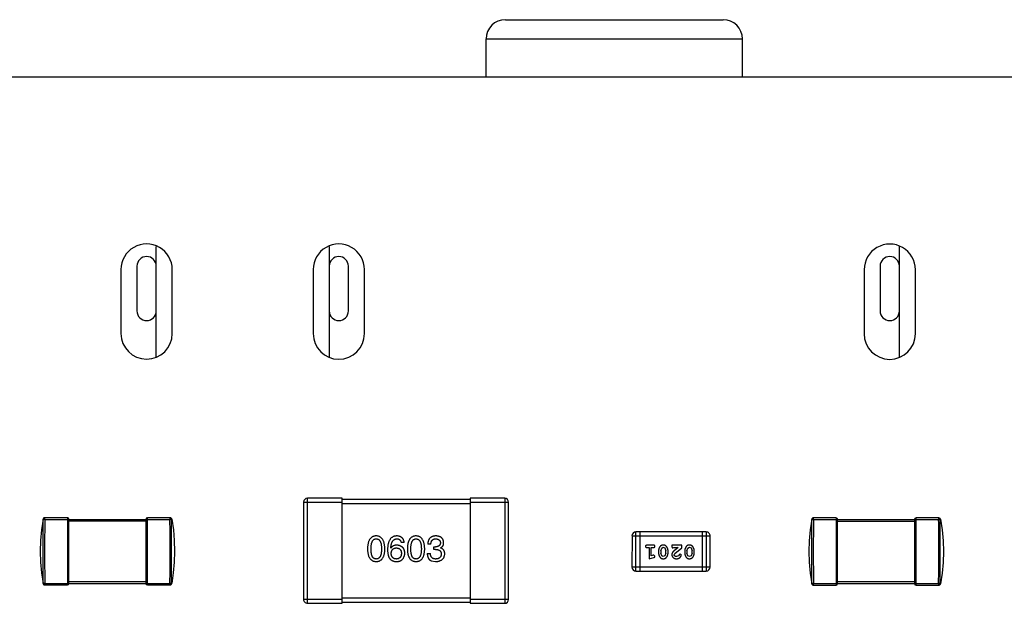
# Model space of a CAD drawing. Header units: inches. Extents: x -29 to 164, y -51 to 83.
# Tile 131 of 164: x 121.98 to 129.67, y 38.17 to 42.73. Entities that reach past the tile are written whole.
import ezdxf

# ---------------------------------------------------------------- set-up
doc = ezdxf.new("R2010")
doc.units = ezdxf.units.IN
doc.header["$LTSCALE"] = 1.21
doc.header["$MEASUREMENT"] = 0
doc.layers.get('0').update_dxf_attribs({"linetype": 'CONTINUOUS'})

msp = doc.modelspace()

# ---------------------------------------------------------------- linework, layer by layer
at = {"color": 7, "linetype": 'Continuous'}
for p, q in [((125.7743, 42.7327), (127.4743, 42.7327)), ((125.6243, 42.2827), (125.6243, 42.5827)), ((125.6243, 42.5827), (127.6243, 42.5827)), ((127.6243, 42.2827), (127.6243, 42.5827)), ((161.5147, 42.2827), (115.5147, 42.2827)), ((123.0493, 40.1008), (123.0493, 40.9616)), ((124.3993, 40.9614), (124.3993, 40.1006)), ((128.8493, 40.0996), (128.8493, 40.9604)), ((122.8993, 40.8077), (122.8993, 40.4577)), ((124.5493, 40.4577), (124.5493, 40.8077)), ((128.6993, 40.8077), (128.6993, 40.4577)), ((122.7744, 40.7813), (122.7743, 40.2813)), ((123.1743, 40.2812), (123.1744, 40.7812)), ((124.2744, 40.781), (124.2743, 40.281)), ((124.6743, 40.2809), (124.6744, 40.7809)), ((128.5744, 40.7801), (128.5743, 40.2801)), ((128.9743, 40.28), (128.9744, 40.78)), ((124.1995, 38.9648), (124.1994, 38.2048)), ((124.1995, 38.9648), (124.4995, 38.9647)), ((124.2294, 38.1748), (124.2295, 38.9948)), ((124.4995, 38.9947), (124.2295, 38.9948)), ((124.4994, 38.1747), (124.4995, 38.9947)), ((125.4995, 38.9845), (124.4995, 38.9847)), ((125.4995, 38.9945), (125.4994, 38.1745)), ((125.7695, 38.9945), (125.4995, 38.9945)), ((125.4995, 38.9645), (125.7995, 38.9645)), ((125.7695, 38.9945), (125.7694, 38.1745)), ((125.7994, 38.2045), (125.7995, 38.9645)), ((124.4995, 38.9547), (125.4995, 38.9545)), ((122.1679, 38.3301), (122.168, 38.8307)), ((122.168, 38.8307), (122.1805, 38.8304)), ((122.3558, 38.8429), (122.1785, 38.8429)), ((122.1786, 38.8429), (122.1788, 38.8429)), ((122.1805, 38.8304), (122.1805, 38.8429)), ((122.1805, 38.8304), (123.156, 38.8302)), ((122.3558, 38.8429), (122.3556, 38.3179)), ((122.3681, 38.3304), (122.3683, 38.8304)), ((122.3682, 38.8179), (122.9682, 38.8178)), ((122.9683, 38.8303), (122.9681, 38.3303)), ((122.9806, 38.3178), (122.9808, 38.8428)), ((123.158, 38.8427), (122.9808, 38.8428)), ((123.156, 38.8427), (123.156, 38.8302)), ((123.156, 38.8302), (123.1685, 38.8305)), ((123.158, 38.8427), (123.1571, 38.8427)), ((123.1684, 38.3299), (123.1685, 38.8305)), ((128.1673, 38.3286), (128.1674, 38.8292)), ((128.1674, 38.8292), (128.1799, 38.8289)), ((128.3552, 38.8414), (128.178, 38.8414)), ((128.1799, 38.8289), (128.1799, 38.8414)), ((128.1799, 38.8289), (129.1555, 38.8287)), ((128.3552, 38.8414), (128.3551, 38.3164)), ((128.3676, 38.3289), (128.3677, 38.8289)), ((128.3677, 38.8164), (128.9677, 38.8162)), ((128.9677, 38.8287), (128.9676, 38.3287)), ((128.9801, 38.3162), (128.9802, 38.8412)), ((129.1575, 38.8412), (128.9802, 38.8412)), ((129.1555, 38.8412), (129.1555, 38.8287)), ((129.1555, 38.8287), (129.168, 38.829)), ((129.1679, 38.3284), (129.168, 38.829)), ((126.7931, 38.4268), (126.7931, 38.7316)), ((127.3418, 38.7315), (126.7931, 38.7316)), ((126.8236, 38.7316), (126.8236, 38.4268)), ((127.3113, 38.7315), (127.3112, 38.4267)), ((127.3418, 38.7315), (127.3417, 38.4267)), ((126.7627, 38.7011), (126.7626, 38.4573)), ((126.7627, 38.7011), (127.3723, 38.701)), ((127.3722, 38.4571), (127.3723, 38.701)), ((124.8812, 38.6048), (124.8801, 38.6058)), ((124.985, 38.6484), (124.961, 38.6484)), ((125.1931, 38.6364), (125.1691, 38.6364)), ((125.2172, 38.5948), (125.2172, 38.6156)), ((125.2172, 38.6156), (125.2303, 38.6156)), ((125.2292, 38.5948), (125.2172, 38.5948)), ((125.2685, 38.6079), (125.2685, 38.6069)), ((126.9306, 38.6279), (126.8787, 38.6279)), ((126.8787, 38.6106), (126.896, 38.6106)), ((126.896, 38.6106), (126.8959, 38.5225)), ((126.9133, 38.5456), (126.9133, 38.6106)), ((126.9133, 38.6106), (126.9306, 38.6106)), ((126.9699, 38.5849), (126.9699, 38.5671)), ((126.9872, 38.5846), (126.9945, 38.6064)), ((126.9872, 38.5846), (126.9872, 38.5674)), ((126.9945, 38.6064), (127.0067, 38.6122)), ((127.0067, 38.6122), (127.0189, 38.6069)), ((127.0189, 38.6069), (127.0265, 38.5846)), ((127.0265, 38.5674), (127.0265, 38.5846)), ((127.0438, 38.5671), (127.0438, 38.5848)), ((127.0737, 38.6279), (127.0737, 38.62)), ((127.1508, 38.6279), (127.0737, 38.6279)), ((127.0824, 38.6074), (127.0879, 38.6106)), ((127.0879, 38.6106), (127.1241, 38.6106)), ((127.1241, 38.6106), (127.0905, 38.5835)), ((127.0958, 38.564), (127.1508, 38.609)), ((127.1508, 38.609), (127.1508, 38.6279)), ((127.1744, 38.5848), (127.1744, 38.5671)), ((127.1917, 38.5845), (127.199, 38.6063)), ((127.1917, 38.5845), (127.1917, 38.5673)), ((127.199, 38.6063), (127.2113, 38.6121)), ((127.2113, 38.6121), (127.2234, 38.6068)), ((127.2234, 38.6068), (127.231, 38.5845)), ((127.231, 38.5673), (127.231, 38.5845)), ((127.2483, 38.5671), (127.2483, 38.5848)), ((125.1647, 38.5643), (125.1898, 38.5642)), ((125.1942, 38.5074), (125.2303, 38.5009)), ((126.8959, 38.5225), (126.9325, 38.5324)), ((126.9283, 38.5498), (126.9133, 38.5456)), ((126.9337, 38.5508), (126.9283, 38.5498)), ((126.9416, 38.5416), (126.9337, 38.5508)), ((126.9948, 38.5451), (126.9872, 38.5674)), ((127.0069, 38.5398), (126.9948, 38.5451)), ((127.0193, 38.5456), (127.0069, 38.5398)), ((127.0265, 38.5674), (127.0193, 38.5456)), ((127.091, 38.5543), (127.0958, 38.564)), ((127.1254, 38.5452), (127.1105, 38.5398)), ((127.1303, 38.5537), (127.1254, 38.5452)), ((127.1388, 38.5602), (127.1303, 38.5537)), ((127.1477, 38.5518), (127.1388, 38.5602)), ((127.1993, 38.545), (127.1917, 38.5673)), ((127.2114, 38.5398), (127.1993, 38.545)), ((127.2238, 38.5456), (127.2114, 38.5398)), ((127.231, 38.5673), (127.2238, 38.5456)), ((127.3722, 38.4571), (126.7626, 38.4573)), ((126.7931, 38.4268), (127.3417, 38.4267)), ((122.1662, 38.3282), (122.1679, 38.3301)), ((122.1804, 38.3304), (122.1679, 38.3301)), ((122.1784, 38.3179), (122.3556, 38.3179)), ((122.1787, 38.3179), (122.1785, 38.3179)), ((122.1803, 38.3179), (122.1804, 38.3304)), ((122.1804, 38.3304), (123.1559, 38.3302)), ((122.9681, 38.3428), (122.3681, 38.3429)), ((122.9806, 38.3178), (123.1579, 38.3177)), ((123.1559, 38.3302), (123.1559, 38.3177)), ((123.1684, 38.3299), (123.1559, 38.3302)), ((123.157, 38.3177), (123.1579, 38.3177)), ((123.1701, 38.328), (123.1684, 38.3299)), ((128.1657, 38.3266), (128.1673, 38.3286)), ((128.1798, 38.3289), (128.1673, 38.3286)), ((128.1778, 38.3164), (128.3551, 38.3164)), ((128.1782, 38.3164), (128.178, 38.3164)), ((128.1798, 38.3164), (128.1798, 38.3289)), ((128.1798, 38.3289), (129.1554, 38.3287)), ((128.9676, 38.3412), (128.3676, 38.3414)), ((128.9801, 38.3162), (129.1574, 38.3162)), ((129.1554, 38.3287), (129.1554, 38.3162)), ((129.1679, 38.3284), (129.1554, 38.3287)), ((129.1695, 38.3264), (129.1679, 38.3284)), ((124.4994, 38.2047), (124.1994, 38.2048)), ((125.4994, 38.2145), (124.4994, 38.2147)), ((125.7994, 38.2045), (125.4994, 38.2045)), ((124.2294, 38.1748), (124.4994, 38.1747)), ((124.4994, 38.1847), (125.4994, 38.1845)), ((125.4994, 38.1745), (125.7694, 38.1745))]:
    msp.add_line(p, q, dxfattribs=at)
for points in [[(122.1663, 38.8327), (122.1535, 38.749), (122.1458, 38.6646), (122.1432, 38.5804), (122.1458, 38.4961), (122.1535, 38.4117), (122.1662, 38.3282)], [(122.1785, 38.8429), (122.175, 38.8424), (122.1717, 38.8409), (122.1689, 38.8385), (122.1669, 38.8354), (122.166, 38.8327)], [(123.1705, 38.8325), (123.1699, 38.8345), (123.1684, 38.8372), (123.1663, 38.8395), (123.1638, 38.8413), (123.161, 38.8424), (123.158, 38.8427)], [(123.1702, 38.8325), (123.1829, 38.7488), (123.1906, 38.6644), (123.1932, 38.5802), (123.1906, 38.4959), (123.1828, 38.4115), (123.1701, 38.328)], [(128.1658, 38.8312), (128.153, 38.7475), (128.1453, 38.6631), (128.1427, 38.5789), (128.1452, 38.4946), (128.153, 38.4102), (128.1657, 38.3266)], [(128.178, 38.8414), (128.1744, 38.8409), (128.1711, 38.8394), (128.1684, 38.8369), (128.1664, 38.8338), (128.1655, 38.8312)], [(129.1699, 38.831), (129.1693, 38.833), (129.1679, 38.8357), (129.1658, 38.838), (129.1633, 38.8398), (129.1605, 38.8408), (129.1575, 38.8412)], [(129.1696, 38.8309), (129.1824, 38.7473), (129.1901, 38.6629), (129.1927, 38.5786), (129.1901, 38.4944), (129.1823, 38.41), (129.1695, 38.3264)], [(122.1659, 38.3281), (122.1668, 38.3255), (122.1688, 38.3224), (122.1715, 38.32), (122.1748, 38.3184), (122.1784, 38.3179)], [(123.1579, 38.3177), (123.1609, 38.3181), (123.1637, 38.3192), (123.1662, 38.3209), (123.1683, 38.3232), (123.1698, 38.3259), (123.1704, 38.3279)], [(128.1654, 38.3266), (128.1663, 38.324), (128.1683, 38.3209), (128.171, 38.3184), (128.1743, 38.3169), (128.1778, 38.3164)], [(129.1574, 38.3162), (129.1604, 38.3165), (129.1632, 38.3176), (129.1657, 38.3194), (129.1678, 38.3217), (129.1692, 38.3244), (129.1698, 38.3264)]]:
    msp.add_lwpolyline(points, dxfattribs=at)
for centre, radius, start, end in [((125.7743, 42.5827), 0.15, 90, 180), ((127.4743, 42.5827), 0.15, 0, 90), ((122.9744, 40.7813), 0.2, 359.98796, 179.98796), ((124.4744, 40.7809), 0.2, 359.98796, 179.98796), ((128.7744, 40.78), 0.2, 359.98796, 179.98796), ((122.9743, 40.8077), 0.075, 0, 180), ((124.4743, 40.8077), 0.075, 0, 180), ((128.7743, 40.8077), 0.075, 0, 180), ((122.9743, 40.4577), 0.075, 180, 0), ((124.4743, 40.4577), 0.075, 180, 0), ((128.7743, 40.4577), 0.075, 180, 0), ((122.9743, 40.2813), 0.2, 179.98796, 359.98796), ((124.4743, 40.2809), 0.2, 179.98796, 359.98796), ((128.7743, 40.28), 0.2, 179.98796, 359.98796), ((124.2295, 38.9648), 0.03, 89.98797, 179.98797), ((125.7695, 38.9645), 0.03, 359.98797, 89.98797), ((122.1805, 38.8304), 0.0125, 90.03024, 178.66461), ((134.258, 38.5779), 12.0801, 178.80213, 181.17379), ((122.3558, 38.8304), 0.0125, 359.98796, 89.98796), ((122.9808, 38.8303), 0.0125, 89.98796, 179.98796), ((111.0787, 38.5828), 12.0799, 358.80211, 1.17382), ((123.156, 38.8303), 0.0125, 1.31134, 89.9702), ((128.1799, 38.8289), 0.0125, 90.03024, 178.66461), ((140.2574, 38.5764), 12.0801, 178.80213, 181.17379), ((128.3552, 38.8289), 0.0125, 359.98796, 89.98796), ((128.9802, 38.8287), 0.0125, 89.98796, 179.98796), ((117.0782, 38.5812), 12.0799, 358.80211, 1.17382), ((129.1555, 38.8287), 0.0125, 1.31134, 89.9702), ((126.7931, 38.7011), 0.0305, 89.98796, 179.98796), ((127.3418, 38.701), 0.0305, 359.98796, 89.98796), ((126.7931, 38.4572), 0.0305, 179.98796, 269.98796), ((127.3417, 38.4571), 0.0305, 269.98796, 359.98796), ((122.1804, 38.3304), 0.0125, 181.31352, 260.92427), ((122.1804, 38.3306), 0.0126, 260.94759, 261.55778), ((122.1804, 38.3304), 0.0125, 261.52579, 269.97043), ((122.3556, 38.3304), 0.0125, 269.98796, 359.98796), ((122.9806, 38.3303), 0.0125, 179.98796, 269.98796), ((123.1559, 38.3302), 0.0125, 270.03001, 358.66597), ((128.1798, 38.3289), 0.0125, 181.31352, 260.92427), ((128.1799, 38.329), 0.0126, 260.94759, 261.55778), ((128.1798, 38.3289), 0.0125, 261.52579, 269.97043), ((128.3551, 38.3289), 0.0125, 269.98796, 359.98796), ((128.9801, 38.3287), 0.0125, 179.98796, 269.98796), ((129.1554, 38.3287), 0.0125, 270.03001, 358.66597), ((124.2294, 38.2048), 0.03, 179.98797, 269.98797), ((125.7694, 38.2045), 0.03, 269.98797, 359.98797)]:
    msp.add_arc(centre, radius, start, end, dxfattribs=at)
for points, knots in [([(124.7662, 38.7009), (124.7635, 38.7008), (124.7584, 38.7006), (124.7508, 38.6993), (124.7439, 38.6972), (124.7373, 38.6944), (124.7313, 38.6907), (124.7258, 38.6862), (124.7208, 38.681), (124.7163, 38.675), (124.7123, 38.6682), (124.7088, 38.6606), (124.7058, 38.6523), (124.7033, 38.6432), (124.7013, 38.6333), (124.6998, 38.6227), (124.6988, 38.6113), (124.6985, 38.6034), (124.6984, 38.5993)], [0, 0, 0, 0, 0.057911, 0.113262, 0.165956, 0.217443, 0.268511, 0.319665, 0.372, 0.426129, 0.483365, 0.543779, 0.607756, 0.676562, 0.749704, 0.827713, 0.911177, 1, 1, 1, 1]), ([(124.7257, 38.5993), (124.7258, 38.6025), (124.7258, 38.6086), (124.7263, 38.6176), (124.7271, 38.6259), (124.7281, 38.6336), (124.7296, 38.6407), (124.7313, 38.6471), (124.7333, 38.653), (124.7357, 38.6582), (124.7384, 38.6629), (124.7414, 38.667), (124.7447, 38.6704), (124.7484, 38.6732), (124.7524, 38.6754), (124.7567, 38.6769), (124.7614, 38.6778), (124.7645, 38.6779), (124.7662, 38.678)], [0, 0, 0, 0, 0.096452, 0.187278, 0.271765, 0.350519, 0.423437, 0.491321, 0.554011, 0.612224, 0.666281, 0.717003, 0.764884, 0.811423, 0.856783, 0.902993, 0.950236, 1, 1, 1, 1]), ([(124.8339, 38.5993), (124.8338, 38.6033), (124.8334, 38.6111), (124.8323, 38.6224), (124.8307, 38.633), (124.8286, 38.6428), (124.8261, 38.6518), (124.8231, 38.6601), (124.8196, 38.6676), (124.8155, 38.6744), (124.811, 38.6804), (124.8061, 38.6857), (124.8006, 38.6902), (124.7947, 38.6939), (124.7882, 38.6968), (124.7813, 38.699), (124.7739, 38.7005), (124.7688, 38.7008), (124.7662, 38.7009)], [0, 0, 0, 0, 0.088475, 0.171606, 0.249595, 0.322626, 0.391327, 0.455765, 0.516374, 0.573675, 0.628522, 0.681161, 0.732559, 0.783563, 0.83504, 0.887639, 0.942585, 1, 1, 1, 1]), ([(124.7662, 38.678), (124.7679, 38.6779), (124.7711, 38.6778), (124.7759, 38.6769), (124.7803, 38.6754), (124.7844, 38.6732), (124.7882, 38.6704), (124.7916, 38.667), (124.7947, 38.6629), (124.7975, 38.6583), (124.7999, 38.653), (124.802, 38.6471), (124.8038, 38.6407), (124.8052, 38.6336), (124.8063, 38.6259), (124.8071, 38.6176), (124.8076, 38.6086), (124.8077, 38.6025), (124.8077, 38.5993)], [0, 0, 0, 0, 0.050604, 0.098688, 0.145699, 0.191791, 0.238625, 0.286717, 0.337546, 0.391814, 0.449755, 0.512106, 0.579685, 0.652048, 0.730262, 0.814146, 0.904281, 1, 1, 1, 1]), ([(124.9271, 38.7009), (124.9243, 38.7007), (124.9187, 38.7004), (124.9107, 38.6989), (124.9033, 38.6967), (124.8963, 38.6936), (124.8899, 38.6898), (124.884, 38.6851), (124.8786, 38.6796), (124.8739, 38.6733), (124.8696, 38.6663), (124.8659, 38.6584), (124.8627, 38.6498), (124.8601, 38.6403), (124.858, 38.6301), (124.8565, 38.6191), (124.8553, 38.6073), (124.8551, 38.5991), (124.8549, 38.5949)], [0, 0, 0, 0, 0.058957, 0.115262, 0.16907, 0.221312, 0.273147, 0.324961, 0.377649, 0.432026, 0.488925, 0.549039, 0.612912, 0.680653, 0.753056, 0.830314, 0.912483, 1, 1, 1, 1]), ([(124.8801, 38.6058), (124.8803, 38.6087), (124.8807, 38.6142), (124.8817, 38.6221), (124.883, 38.6295), (124.8845, 38.6365), (124.8864, 38.6428), (124.8886, 38.6487), (124.8911, 38.654), (124.8939, 38.6588), (124.897, 38.6631), (124.9004, 38.6668), (124.9041, 38.6701), (124.9081, 38.6727), (124.9124, 38.6749), (124.9171, 38.6764), (124.922, 38.6776), (124.9253, 38.6778), (124.9271, 38.678)], [0, 0, 0, 0, 0.089218, 0.173709, 0.252753, 0.326963, 0.397099, 0.462534, 0.524018, 0.582178, 0.637235, 0.689955, 0.741228, 0.791618, 0.841661, 0.892925, 0.945259, 1, 1, 1, 1]), ([(124.985, 38.6484), (124.9848, 38.6504), (124.9843, 38.6543), (124.983, 38.6599), (124.9814, 38.6652), (124.9794, 38.6702), (124.9771, 38.6747), (124.9744, 38.6789), (124.9713, 38.6828), (124.9679, 38.6862), (124.964, 38.6893), (124.9598, 38.6921), (124.9553, 38.6945), (124.9503, 38.6965), (124.945, 38.6982), (124.9394, 38.6995), (124.9334, 38.7004), (124.9292, 38.7007), (124.9271, 38.7009)], [0, 0, 0, 0, 0.06947, 0.136096, 0.199592, 0.260665, 0.319672, 0.377156, 0.433415, 0.489984, 0.546535, 0.604276, 0.663499, 0.725182, 0.788953, 0.855683, 0.926216, 1, 1, 1, 1]), ([(124.9271, 38.678), (124.9293, 38.6779), (124.9337, 38.6778), (124.9398, 38.6763), (124.9452, 38.674), (124.9499, 38.6707), (124.9538, 38.6665), (124.957, 38.6613), (124.9595, 38.6552), (124.9604, 38.6508), (124.961, 38.6484)], [0, 0, 0, 0, 0.136586, 0.261496, 0.378089, 0.490612, 0.605522, 0.725767, 0.8561, 1, 1, 1, 1]), ([(125.0771, 38.7009), (125.0744, 38.7008), (125.0692, 38.7005), (125.0617, 38.6992), (125.0547, 38.6971), (125.0482, 38.6943), (125.0421, 38.6906), (125.0366, 38.6861), (125.0316, 38.6809), (125.0272, 38.6749), (125.0231, 38.6681), (125.0197, 38.6606), (125.0167, 38.6522), (125.0142, 38.6431), (125.0122, 38.6333), (125.0107, 38.6226), (125.0097, 38.6112), (125.0094, 38.6033), (125.0093, 38.5993)], [0, 0, 0, 0, 0.057911, 0.113262, 0.165956, 0.217443, 0.268511, 0.319665, 0.372, 0.426129, 0.483365, 0.543779, 0.607756, 0.676562, 0.749704, 0.827713, 0.911177, 1, 1, 1, 1]), ([(125.0366, 38.5993), (125.0366, 38.6024), (125.0367, 38.6086), (125.0372, 38.6175), (125.0379, 38.6258), (125.039, 38.6335), (125.0405, 38.6406), (125.0421, 38.6471), (125.0442, 38.6529), (125.0466, 38.6582), (125.0493, 38.6628), (125.0522, 38.6669), (125.0556, 38.6703), (125.0593, 38.6731), (125.0633, 38.6753), (125.0676, 38.6768), (125.0722, 38.6777), (125.0754, 38.6779), (125.0771, 38.6779)], [0, 0, 0, 0, 0.096452, 0.187278, 0.271765, 0.350519, 0.423437, 0.491321, 0.554011, 0.612224, 0.666281, 0.717003, 0.764884, 0.811423, 0.856783, 0.902993, 0.950236, 1, 1, 1, 1]), ([(125.1448, 38.5992), (125.1446, 38.6033), (125.1443, 38.6111), (125.1431, 38.6224), (125.1415, 38.6329), (125.1395, 38.6427), (125.137, 38.6517), (125.1339, 38.66), (125.1304, 38.6676), (125.1264, 38.6743), (125.1219, 38.6804), (125.1169, 38.6856), (125.1115, 38.6901), (125.1055, 38.6939), (125.0991, 38.6968), (125.0922, 38.699), (125.0848, 38.7004), (125.0797, 38.7007), (125.0771, 38.7009)], [0, 0, 0, 0, 0.088475, 0.171606, 0.249595, 0.322626, 0.391327, 0.455765, 0.516374, 0.573675, 0.628522, 0.681161, 0.732559, 0.783563, 0.83504, 0.887639, 0.942585, 1, 1, 1, 1]), ([(125.0771, 38.6779), (125.0787, 38.6779), (125.082, 38.6777), (125.0868, 38.6768), (125.0912, 38.6753), (125.0953, 38.6731), (125.099, 38.6703), (125.1025, 38.6669), (125.1056, 38.6628), (125.1084, 38.6582), (125.1108, 38.6529), (125.1129, 38.6471), (125.1146, 38.6406), (125.1161, 38.6335), (125.1172, 38.6258), (125.118, 38.6175), (125.1185, 38.6086), (125.1185, 38.6024), (125.1186, 38.5992)], [0, 0, 0, 0, 0.050604, 0.098688, 0.145699, 0.191791, 0.238625, 0.286717, 0.337546, 0.391814, 0.449755, 0.512106, 0.579685, 0.652048, 0.730262, 0.814146, 0.904281, 1, 1, 1, 1]), ([(125.2325, 38.7009), (125.23, 38.7008), (125.2251, 38.7006), (125.218, 38.6997), (125.2114, 38.6984), (125.2052, 38.6965), (125.1995, 38.6942), (125.1944, 38.6914), (125.1896, 38.6881), (125.1854, 38.6843), (125.1816, 38.68), (125.1784, 38.6752), (125.1757, 38.6699), (125.1733, 38.6641), (125.1715, 38.6579), (125.1702, 38.6511), (125.1693, 38.6439), (125.1692, 38.6389), (125.1691, 38.6364)], [0, 0, 0, 0, 0.073232, 0.142595, 0.207997, 0.270074, 0.329156, 0.386529, 0.441846, 0.496976, 0.551877, 0.607941, 0.665637, 0.725446, 0.788542, 0.855101, 0.925196, 1, 1, 1, 1]), ([(125.1931, 38.6364), (125.1932, 38.6381), (125.1933, 38.6413), (125.1939, 38.646), (125.1947, 38.6504), (125.1959, 38.6545), (125.1973, 38.6582), (125.199, 38.6617), (125.2009, 38.6648), (125.2032, 38.6676), (125.2057, 38.67), (125.2086, 38.6721), (125.2117, 38.6739), (125.2151, 38.6754), (125.2188, 38.6765), (125.2227, 38.6773), (125.227, 38.6778), (125.2299, 38.6779), (125.2314, 38.6779)], [0, 0, 0, 0, 0.078134, 0.15164, 0.221358, 0.286689, 0.348614, 0.407697, 0.464247, 0.520153, 0.574432, 0.629291, 0.684538, 0.742032, 0.801329, 0.863637, 0.930123, 1, 1, 1, 1]), ([(125.2314, 38.6779), (125.2328, 38.6778), (125.2354, 38.6777), (125.2393, 38.6772), (125.2429, 38.6765), (125.2463, 38.6757), (125.2495, 38.6745), (125.2523, 38.6731), (125.255, 38.6716), (125.2574, 38.6698), (125.2595, 38.6677), (125.2614, 38.6654), (125.2631, 38.663), (125.2644, 38.6603), (125.2656, 38.6573), (125.2665, 38.6542), (125.2671, 38.6508), (125.2673, 38.6485), (125.2675, 38.6473)], [0, 0, 0, 0, 0.078051, 0.151197, 0.220412, 0.286742, 0.34933, 0.409464, 0.467368, 0.52298, 0.578639, 0.633998, 0.690142, 0.746855, 0.805868, 0.867776, 0.932345, 1, 1, 1, 1]), ([(125.2926, 38.6495), (125.2924, 38.6515), (125.2921, 38.6554), (125.291, 38.661), (125.2896, 38.6662), (125.2877, 38.6711), (125.2854, 38.6756), (125.2827, 38.6798), (125.2795, 38.6836), (125.276, 38.687), (125.272, 38.6901), (125.2675, 38.6927), (125.2627, 38.695), (125.2575, 38.6969), (125.2518, 38.6985), (125.2457, 38.6996), (125.2393, 38.7005), (125.2348, 38.7007), (125.2325, 38.7009)], [0, 0, 0, 0, 0.067521, 0.132139, 0.193339, 0.252064, 0.309083, 0.364848, 0.420021, 0.475612, 0.532002, 0.589602, 0.649896, 0.712634, 0.778603, 0.848416, 0.922155, 1, 1, 1, 1]), ([(124.6984, 38.5993), (124.6985, 38.5954), (124.6988, 38.5878), (124.6998, 38.5767), (124.7013, 38.5664), (124.7033, 38.5569), (124.7058, 38.5481), (124.7088, 38.54), (124.7122, 38.5327), (124.7163, 38.5261), (124.7207, 38.5203), (124.7257, 38.5152), (124.7313, 38.5109), (124.7373, 38.5074), (124.7438, 38.5046), (124.7508, 38.5026), (124.7583, 38.5013), (124.7635, 38.5011), (124.7661, 38.5009)], [0, 0, 0, 0, 0.087693, 0.170223, 0.247496, 0.319826, 0.387768, 0.451403, 0.511459, 0.568358, 0.622671, 0.675251, 0.726739, 0.778422, 0.830759, 0.884394, 0.940865, 1, 1, 1, 1]), ([(124.7662, 38.5206), (124.7645, 38.5207), (124.7613, 38.5208), (124.7567, 38.5217), (124.7524, 38.5232), (124.7484, 38.5255), (124.7447, 38.5283), (124.7414, 38.5317), (124.7384, 38.5357), (124.7357, 38.5404), (124.7333, 38.5456), (124.7312, 38.5515), (124.7296, 38.558), (124.7281, 38.5651), (124.7271, 38.5728), (124.7263, 38.5811), (124.7258, 38.59), (124.7258, 38.5961), (124.7257, 38.5993)], [0, 0, 0, 0, 0.049766, 0.097012, 0.143225, 0.188786, 0.235079, 0.282962, 0.333687, 0.387747, 0.445963, 0.508657, 0.576545, 0.649868, 0.72822, 0.812712, 0.903543, 1, 1, 1, 1]), ([(124.7661, 38.5009), (124.7688, 38.5011), (124.774, 38.5013), (124.7815, 38.5026), (124.7885, 38.5046), (124.795, 38.5073), (124.801, 38.5109), (124.8066, 38.5152), (124.8116, 38.5203), (124.8161, 38.5261), (124.8201, 38.5327), (124.8235, 38.54), (124.8265, 38.548), (124.829, 38.5568), (124.831, 38.5664), (124.8325, 38.5767), (124.8335, 38.5877), (124.8338, 38.5954), (124.8339, 38.5993)], [0, 0, 0, 0, 0.059134, 0.115603, 0.169236, 0.221572, 0.273254, 0.32474, 0.377319, 0.431815, 0.488555, 0.548609, 0.612242, 0.680182, 0.75251, 0.829782, 0.91231, 1, 1, 1, 1]), ([(124.8077, 38.5993), (124.8077, 38.5962), (124.8076, 38.5901), (124.8071, 38.5813), (124.8063, 38.5731), (124.8052, 38.5655), (124.8038, 38.5584), (124.802, 38.552), (124.7999, 38.5461), (124.7975, 38.5409), (124.7947, 38.5362), (124.7916, 38.5322), (124.7882, 38.5287), (124.7844, 38.5259), (124.7803, 38.5236), (124.7759, 38.522), (124.7711, 38.5209), (124.7678, 38.5207), (124.7662, 38.5206)], [0, 0, 0, 0, 0.094834, 0.184067, 0.267029, 0.344713, 0.417334, 0.484367, 0.546941, 0.604717, 0.65953, 0.710539, 0.759381, 0.806382, 0.853027, 0.900623, 0.949121, 1, 1, 1, 1]), ([(124.8549, 38.5949), (124.855, 38.5914), (124.855, 38.5845), (124.8557, 38.5745), (124.8568, 38.5651), (124.8584, 38.5563), (124.8603, 38.5481), (124.8627, 38.5405), (124.8656, 38.5335), (124.868, 38.5292), (124.8691, 38.5272)], [0, 0, 0, 0, 0.151498, 0.29521, 0.430242, 0.557137, 0.677306, 0.790845, 0.898111, 1, 1, 1, 1]), ([(124.9271, 38.6288), (124.9244, 38.6287), (124.9193, 38.6286), (124.912, 38.6275), (124.9053, 38.6256), (124.8992, 38.623), (124.8937, 38.6195), (124.8888, 38.6154), (124.8846, 38.6104), (124.8823, 38.6067), (124.8812, 38.6048)], [0, 0, 0, 0, 0.144617, 0.279572, 0.40596, 0.526097, 0.64389, 0.760003, 0.877724, 1, 1, 1, 1]), ([(124.8833, 38.5643), (124.8835, 38.566), (124.8837, 38.5693), (124.8844, 38.574), (124.8854, 38.5784), (124.8866, 38.5825), (124.8882, 38.5863), (124.89, 38.5898), (124.8921, 38.5929), (124.8945, 38.5958), (124.8972, 38.5983), (124.9002, 38.6005), (124.9034, 38.6024), (124.9069, 38.6039), (124.9108, 38.6052), (124.9149, 38.6061), (124.9192, 38.6067), (124.9222, 38.6069), (124.9238, 38.6069)], [0, 0, 0, 0, 0.076072, 0.148369, 0.216753, 0.281358, 0.342792, 0.401604, 0.458929, 0.514444, 0.569818, 0.625343, 0.681554, 0.739608, 0.800134, 0.863477, 0.929547, 1, 1, 1, 1]), ([(124.9238, 38.6069), (124.9253, 38.6069), (124.9282, 38.6067), (124.9325, 38.6061), (124.9365, 38.6052), (124.9402, 38.604), (124.9436, 38.6025), (124.9468, 38.6006), (124.9496, 38.5985), (124.9523, 38.596), (124.9546, 38.5932), (124.9567, 38.5902), (124.9584, 38.5868), (124.9599, 38.5831), (124.9611, 38.5791), (124.9621, 38.5748), (124.9628, 38.5702), (124.963, 38.567), (124.9631, 38.5654)], [0, 0, 0, 0, 0.069884, 0.136529, 0.199638, 0.259844, 0.317774, 0.374356, 0.430026, 0.485148, 0.5409, 0.597889, 0.657472, 0.718614, 0.783613, 0.85129, 0.923712, 1, 1, 1, 1]), ([(124.9894, 38.5665), (124.9892, 38.5688), (124.989, 38.5734), (124.988, 38.58), (124.9866, 38.5862), (124.9848, 38.5921), (124.9825, 38.5974), (124.9797, 38.6024), (124.9765, 38.607), (124.9727, 38.6111), (124.9686, 38.6148), (124.964, 38.6181), (124.9589, 38.6209), (124.9535, 38.6233), (124.9475, 38.6254), (124.9411, 38.6269), (124.9342, 38.6281), (124.9295, 38.6286), (124.9271, 38.6288)], [0, 0, 0, 0, 0.071527, 0.139094, 0.20346, 0.264939, 0.323904, 0.381383, 0.437591, 0.493343, 0.549401, 0.606085, 0.664838, 0.725424, 0.788712, 0.855452, 0.925772, 1, 1, 1, 1]), ([(125.0093, 38.5993), (125.0094, 38.5953), (125.0097, 38.5877), (125.0107, 38.5767), (125.0122, 38.5663), (125.0142, 38.5568), (125.0167, 38.548), (125.0197, 38.5399), (125.0231, 38.5326), (125.0271, 38.5261), (125.0316, 38.5202), (125.0366, 38.5151), (125.0421, 38.5108), (125.0482, 38.5073), (125.0547, 38.5045), (125.0617, 38.5025), (125.0692, 38.5012), (125.0744, 38.501), (125.077, 38.5009)], [0, 0, 0, 0, 0.087693, 0.170223, 0.247496, 0.319826, 0.387768, 0.451403, 0.511459, 0.568358, 0.622671, 0.675251, 0.726739, 0.778422, 0.830759, 0.884394, 0.940865, 1, 1, 1, 1]), ([(125.077, 38.5206), (125.0754, 38.5206), (125.0722, 38.5208), (125.0676, 38.5217), (125.0632, 38.5232), (125.0593, 38.5254), (125.0556, 38.5282), (125.0522, 38.5316), (125.0492, 38.5357), (125.0466, 38.5403), (125.0442, 38.5456), (125.0421, 38.5514), (125.0405, 38.5579), (125.039, 38.565), (125.0379, 38.5727), (125.0372, 38.581), (125.0367, 38.5899), (125.0366, 38.5961), (125.0366, 38.5993)], [0, 0, 0, 0, 0.049766, 0.097012, 0.143225, 0.188786, 0.235079, 0.282962, 0.333687, 0.387747, 0.445963, 0.508657, 0.576545, 0.649868, 0.72822, 0.812712, 0.903543, 1, 1, 1, 1]), ([(125.077, 38.5009), (125.0797, 38.501), (125.0848, 38.5012), (125.0923, 38.5025), (125.0993, 38.5045), (125.1059, 38.5073), (125.1119, 38.5108), (125.1174, 38.5151), (125.1224, 38.5202), (125.1269, 38.526), (125.1309, 38.5326), (125.1344, 38.5399), (125.1374, 38.548), (125.1399, 38.5568), (125.1419, 38.5663), (125.1434, 38.5766), (125.1444, 38.5877), (125.1447, 38.5953), (125.1448, 38.5992)], [0, 0, 0, 0, 0.059134, 0.115603, 0.169236, 0.221572, 0.273254, 0.32474, 0.377319, 0.431815, 0.488555, 0.548609, 0.612242, 0.680182, 0.75251, 0.829782, 0.91231, 1, 1, 1, 1]), ([(125.1186, 38.5992), (125.1185, 38.5961), (125.1185, 38.59), (125.118, 38.5812), (125.1172, 38.573), (125.1161, 38.5654), (125.1146, 38.5584), (125.1128, 38.5519), (125.1108, 38.5461), (125.1083, 38.5408), (125.1056, 38.5362), (125.1024, 38.5321), (125.099, 38.5286), (125.0953, 38.5258), (125.0912, 38.5236), (125.0867, 38.5219), (125.082, 38.5209), (125.0787, 38.5207), (125.077, 38.5206)], [0, 0, 0, 0, 0.094834, 0.184067, 0.267029, 0.344713, 0.417334, 0.484367, 0.546941, 0.604717, 0.65953, 0.710539, 0.759381, 0.806382, 0.853027, 0.900623, 0.949121, 1, 1, 1, 1]), ([(125.2292, 38.5948), (125.231, 38.5948), (125.2345, 38.5948), (125.2396, 38.5943), (125.2443, 38.5937), (125.2487, 38.5926), (125.2528, 38.5914), (125.2565, 38.5899), (125.2598, 38.588), (125.2628, 38.5859), (125.2655, 38.5835), (125.2677, 38.5808), (125.2697, 38.5778), (125.2713, 38.5745), (125.2725, 38.571), (125.2734, 38.5672), (125.2739, 38.5631), (125.274, 38.5602), (125.274, 38.5588)], [0, 0, 0, 0, 0.082495, 0.159728, 0.232496, 0.300725, 0.365163, 0.425859, 0.483728, 0.538892, 0.592921, 0.646195, 0.699968, 0.754746, 0.811387, 0.870806, 0.933482, 1, 1, 1, 1]), ([(125.2675, 38.6473), (125.2674, 38.646), (125.2672, 38.6436), (125.2667, 38.6401), (125.2659, 38.6369), (125.2648, 38.6339), (125.2634, 38.631), (125.2617, 38.6285), (125.2598, 38.6261), (125.2576, 38.624), (125.2552, 38.6221), (125.2524, 38.6205), (125.2494, 38.6191), (125.2461, 38.6179), (125.2425, 38.617), (125.2387, 38.6163), (125.2346, 38.6158), (125.2317, 38.6157), (125.2303, 38.6156)], [0, 0, 0, 0, 0.067741, 0.131599, 0.192143, 0.249977, 0.306453, 0.361639, 0.416449, 0.471489, 0.527582, 0.584873, 0.644974, 0.70814, 0.77492, 0.845909, 0.920585, 1, 1, 1, 1]), ([(125.2685, 38.6079), (125.2704, 38.6089), (125.2742, 38.6108), (125.2791, 38.6145), (125.2833, 38.6188), (125.2868, 38.6237), (125.2894, 38.6293), (125.2913, 38.6355), (125.2924, 38.6423), (125.2925, 38.647), (125.2926, 38.6495)], [0, 0, 0, 0, 0.125227, 0.244792, 0.361427, 0.478215, 0.59667, 0.722058, 0.856314, 1, 1, 1, 1]), ([(125.3013, 38.562), (125.3013, 38.5635), (125.3013, 38.5663), (125.3008, 38.5703), (125.3003, 38.5742), (125.2993, 38.5779), (125.2982, 38.5814), (125.2968, 38.5847), (125.2951, 38.5878), (125.2932, 38.5908), (125.291, 38.5935), (125.2885, 38.596), (125.2858, 38.5983), (125.2829, 38.6004), (125.2796, 38.6023), (125.2762, 38.6041), (125.2725, 38.6056), (125.2699, 38.6064), (125.2685, 38.6069)], [0, 0, 0, 0, 0.071215, 0.138707, 0.20396, 0.266995, 0.327734, 0.387609, 0.445602, 0.503345, 0.561136, 0.618597, 0.677672, 0.738255, 0.799989, 0.863961, 0.930555, 1, 1, 1, 1]), ([(126.8787, 38.6279), (126.8778, 38.6279), (126.8761, 38.6279), (126.8738, 38.6274), (126.8718, 38.6267), (126.8703, 38.6256), (126.8691, 38.6243), (126.8683, 38.6227), (126.8677, 38.6211), (126.8677, 38.6199), (126.8676, 38.6193)], [0, 0, 0, 0, 0.169012, 0.317488, 0.445429, 0.560977, 0.67065, 0.776666, 0.88492, 1, 1, 1, 1]), ([(126.8676, 38.6193), (126.8677, 38.6187), (126.8677, 38.6175), (126.8682, 38.6158), (126.8691, 38.6143), (126.8702, 38.613), (126.8718, 38.6119), (126.8738, 38.6111), (126.8761, 38.6107), (126.8778, 38.6106), (126.8787, 38.6106)], [0, 0, 0, 0, 0.11517, 0.223509, 0.328254, 0.438012, 0.553651, 0.682263, 0.830856, 1, 1, 1, 1]), ([(126.9416, 38.6193), (126.9416, 38.6199), (126.9415, 38.621), (126.941, 38.6227), (126.9402, 38.6242), (126.939, 38.6256), (126.9374, 38.6267), (126.9355, 38.6274), (126.9332, 38.6278), (126.9315, 38.6279), (126.9306, 38.6279)], [0, 0, 0, 0, 0.115051, 0.223278, 0.329269, 0.437893, 0.554681, 0.682591, 0.83103, 1, 1, 1, 1]), ([(126.9306, 38.6106), (126.9315, 38.6106), (126.9331, 38.6107), (126.9355, 38.6111), (126.9374, 38.6119), (126.939, 38.6129), (126.9401, 38.6143), (126.941, 38.6158), (126.9415, 38.6175), (126.9416, 38.6186), (126.9416, 38.6193)], [0, 0, 0, 0, 0.169102, 0.317658, 0.446239, 0.563118, 0.671828, 0.776546, 0.884858, 1, 1, 1, 1]), ([(127.0068, 38.6295), (127.0054, 38.6294), (127.0025, 38.6294), (126.9984, 38.6286), (126.9946, 38.6275), (126.991, 38.6259), (126.9877, 38.6239), (126.9847, 38.6214), (126.9819, 38.6184), (126.9794, 38.6151), (126.9772, 38.6115), (126.9752, 38.6078), (126.9736, 38.6041), (126.9722, 38.6003), (126.9712, 38.5965), (126.9704, 38.5927), (126.97, 38.5888), (126.9699, 38.5862), (126.9699, 38.5849)], [0, 0, 0, 0, 0.067217, 0.131051, 0.19272, 0.252824, 0.312745, 0.373449, 0.436041, 0.501494, 0.567761, 0.632087, 0.695096, 0.757109, 0.817993, 0.878657, 0.939311, 1, 1, 1, 1]), ([(127.0438, 38.5848), (127.0438, 38.5859), (127.0438, 38.588), (127.0435, 38.5912), (127.043, 38.5944), (127.0423, 38.5974), (127.0414, 38.6005), (127.0403, 38.6035), (127.039, 38.6064), (127.0375, 38.6093), (127.036, 38.6121), (127.0344, 38.6146), (127.0327, 38.6169), (127.0311, 38.619), (127.0294, 38.6209), (127.0277, 38.6226), (127.0259, 38.624), (127.0236, 38.6256), (127.0204, 38.6272), (127.0162, 38.6285), (127.0116, 38.6293), (127.0084, 38.6294), (127.0068, 38.6295)], [0, 0, 0, 0, 0.049886, 0.09882, 0.148132, 0.19689, 0.246038, 0.295176, 0.345305, 0.395692, 0.445312, 0.491875, 0.535813, 0.577009, 0.616081, 0.652689, 0.687585, 0.720206, 0.785062, 0.85223, 0.923759, 1, 1, 1, 1]), ([(127.0737, 38.62), (127.0738, 38.6189), (127.0738, 38.617), (127.0742, 38.6143), (127.0749, 38.612), (127.076, 38.6103), (127.0773, 38.609), (127.0788, 38.6081), (127.0805, 38.6075), (127.0817, 38.6075), (127.0824, 38.6074)], [0, 0, 0, 0, 0.1844, 0.34094, 0.473574, 0.586824, 0.690029, 0.789175, 0.890445, 1, 1, 1, 1]), ([(127.0905, 38.5835), (127.0896, 38.5828), (127.0879, 38.5813), (127.0855, 38.5791), (127.0834, 38.5769), (127.0816, 38.575), (127.0799, 38.5731), (127.0786, 38.5713), (127.0775, 38.5697), (127.0764, 38.5676), (127.0753, 38.5651), (127.0744, 38.5619), (127.0738, 38.5586), (127.0737, 38.5564), (127.0737, 38.5552)], [0, 0, 0, 0, 0.103002, 0.197728, 0.285279, 0.365235, 0.437224, 0.502446, 0.560545, 0.611446, 0.707576, 0.80349, 0.900532, 1, 1, 1, 1]), ([(127.2113, 38.6294), (127.2099, 38.6294), (127.207, 38.6293), (127.203, 38.6286), (127.1991, 38.6275), (127.1955, 38.6259), (127.1922, 38.6239), (127.1892, 38.6213), (127.1864, 38.6184), (127.1839, 38.615), (127.1817, 38.6114), (127.1798, 38.6077), (127.1781, 38.604), (127.1767, 38.6003), (127.1757, 38.5965), (127.1749, 38.5926), (127.1745, 38.5887), (127.1744, 38.5861), (127.1744, 38.5848)], [0, 0, 0, 0, 0.067217, 0.131051, 0.19272, 0.252824, 0.312745, 0.373449, 0.436041, 0.501494, 0.567761, 0.632087, 0.695096, 0.757109, 0.817993, 0.878657, 0.939311, 1, 1, 1, 1]), ([(127.2483, 38.5848), (127.2483, 38.5859), (127.2483, 38.588), (127.248, 38.5912), (127.2475, 38.5943), (127.2468, 38.5974), (127.2459, 38.6004), (127.2448, 38.6034), (127.2435, 38.6064), (127.2421, 38.6093), (127.2405, 38.612), (127.2389, 38.6146), (127.2372, 38.6169), (127.2356, 38.619), (127.2339, 38.6208), (127.2322, 38.6225), (127.2304, 38.6239), (127.2281, 38.6255), (127.2249, 38.6271), (127.2207, 38.6285), (127.2161, 38.6293), (127.213, 38.6294), (127.2113, 38.6294)], [0, 0, 0, 0, 0.049886, 0.09882, 0.148132, 0.19689, 0.246038, 0.295176, 0.345305, 0.395692, 0.445312, 0.491875, 0.535813, 0.577009, 0.616081, 0.652689, 0.687585, 0.720206, 0.785062, 0.85223, 0.923759, 1, 1, 1, 1]), ([(124.8691, 38.5272), (124.8706, 38.5251), (124.8735, 38.5212), (124.8788, 38.516), (124.8844, 38.5116), (124.8907, 38.5079), (124.8974, 38.505), (124.9046, 38.5028), (124.9124, 38.5014), (124.9177, 38.5011), (124.9205, 38.5009)], [0, 0, 0, 0, 0.125033, 0.246266, 0.36603, 0.485265, 0.606781, 0.732144, 0.862551, 1, 1, 1, 1]), ([(124.9249, 38.5206), (124.9233, 38.5207), (124.9202, 38.5208), (124.9157, 38.5215), (124.9114, 38.5224), (124.9075, 38.5237), (124.9039, 38.5252), (124.9006, 38.5272), (124.8975, 38.5294), (124.8948, 38.5321), (124.8923, 38.5349), (124.8902, 38.5382), (124.8882, 38.5417), (124.8867, 38.5456), (124.8854, 38.5499), (124.8844, 38.5544), (124.8837, 38.5592), (124.8834, 38.5626), (124.8833, 38.5643)], [0, 0, 0, 0, 0.070403, 0.137196, 0.200053, 0.260887, 0.31876, 0.37535, 0.430743, 0.485927, 0.541678, 0.598832, 0.657726, 0.719441, 0.783504, 0.851852, 0.923533, 1, 1, 1, 1]), ([(124.9205, 38.5009), (124.9233, 38.5009), (124.9287, 38.5008), (124.9365, 38.5014), (124.9437, 38.5025), (124.9502, 38.5043), (124.9561, 38.5066), (124.9613, 38.5096), (124.9659, 38.5131), (124.9684, 38.5159), (124.9697, 38.5173)], [0, 0, 0, 0, 0.156782, 0.301945, 0.436395, 0.561474, 0.678489, 0.78853, 0.894967, 1, 1, 1, 1]), ([(124.9631, 38.5654), (124.963, 38.5637), (124.9628, 38.5603), (124.9621, 38.5554), (124.9612, 38.5509), (124.96, 38.5466), (124.9586, 38.5427), (124.9568, 38.5391), (124.9548, 38.5358), (124.9525, 38.5329), (124.95, 38.5302), (124.9472, 38.5278), (124.9441, 38.5258), (124.9408, 38.5241), (124.9372, 38.5227), (124.9333, 38.5217), (124.9292, 38.521), (124.9263, 38.5207), (124.9249, 38.5206)], [0, 0, 0, 0, 0.078863, 0.153308, 0.223539, 0.289857, 0.35341, 0.413572, 0.471721, 0.528235, 0.584279, 0.638781, 0.69466, 0.751251, 0.809198, 0.869697, 0.933318, 1, 1, 1, 1]), ([(124.9697, 38.5173), (124.9712, 38.519), (124.9743, 38.5225), (124.9784, 38.528), (124.9817, 38.5339), (124.9846, 38.5399), (124.9867, 38.5462), (124.9883, 38.5528), (124.9892, 38.5595), (124.9893, 38.5641), (124.9894, 38.5665)], [0, 0, 0, 0, 0.129393, 0.255335, 0.378531, 0.500878, 0.622934, 0.746191, 0.87096, 1, 1, 1, 1]), ([(125.1647, 38.5643), (125.1648, 38.5625), (125.1649, 38.559), (125.1653, 38.5539), (125.166, 38.549), (125.1669, 38.5444), (125.168, 38.54), (125.1693, 38.5358), (125.1708, 38.5319), (125.1726, 38.5282), (125.1745, 38.5247), (125.1767, 38.5215), (125.1791, 38.5186), (125.1817, 38.5158), (125.1845, 38.5134), (125.1875, 38.5111), (125.1907, 38.5091), (125.193, 38.508), (125.1942, 38.5074)], [0, 0, 0, 0, 0.078937, 0.154495, 0.226898, 0.296844, 0.363348, 0.427781, 0.48946, 0.549586, 0.607902, 0.664733, 0.720805, 0.776157, 0.831175, 0.886736, 0.943094, 1, 1, 1, 1]), ([(125.2314, 38.5205), (125.2297, 38.5205), (125.2265, 38.5206), (125.2219, 38.5211), (125.2176, 38.522), (125.2136, 38.5232), (125.2099, 38.5247), (125.2065, 38.5266), (125.2035, 38.5289), (125.2007, 38.5314), (125.1983, 38.5344), (125.1961, 38.5376), (125.1943, 38.5412), (125.1928, 38.5452), (125.1915, 38.5495), (125.1907, 38.5541), (125.19, 38.5591), (125.1899, 38.5625), (125.1898, 38.5642)], [0, 0, 0, 0, 0.071272, 0.13882, 0.201858, 0.262757, 0.320043, 0.376709, 0.431462, 0.486034, 0.541209, 0.597703, 0.65589, 0.717768, 0.782056, 0.850407, 0.92277, 1, 1, 1, 1]), ([(125.2303, 38.5009), (125.233, 38.501), (125.2383, 38.5012), (125.2461, 38.5021), (125.2533, 38.5036), (125.26, 38.5054), (125.2663, 38.5076), (125.272, 38.5104), (125.2772, 38.5135), (125.282, 38.5171), (125.2862, 38.5212), (125.2899, 38.5257), (125.2931, 38.5307), (125.2958, 38.5361), (125.298, 38.542), (125.2996, 38.5483), (125.3008, 38.555), (125.3011, 38.5596), (125.3013, 38.562)], [0, 0, 0, 0, 0.078078, 0.151942, 0.221594, 0.28726, 0.350176, 0.409768, 0.467648, 0.523784, 0.578904, 0.634014, 0.689819, 0.746826, 0.805875, 0.867063, 0.931764, 1, 1, 1, 1]), ([(125.274, 38.5588), (125.2739, 38.5573), (125.2737, 38.5545), (125.2729, 38.5503), (125.2719, 38.5465), (125.2706, 38.5429), (125.2689, 38.5395), (125.2671, 38.5364), (125.2648, 38.5337), (125.2623, 38.5311), (125.2594, 38.5288), (125.2563, 38.5268), (125.2529, 38.5251), (125.2491, 38.5236), (125.2451, 38.5225), (125.2408, 38.5216), (125.2362, 38.5209), (125.233, 38.5206), (125.2314, 38.5205)], [0, 0, 0, 0, 0.068514, 0.133941, 0.195994, 0.255362, 0.312994, 0.369441, 0.424687, 0.480522, 0.537148, 0.594801, 0.654411, 0.716817, 0.781981, 0.850498, 0.923306, 1, 1, 1, 1]), ([(126.9325, 38.5324), (126.9334, 38.5326), (126.9349, 38.5331), (126.937, 38.534), (126.9386, 38.5349), (126.9398, 38.5359), (126.9406, 38.5371), (126.9412, 38.5384), (126.9415, 38.5399), (126.9416, 38.541), (126.9416, 38.5416)], [0, 0, 0, 0, 0.187321, 0.344927, 0.475328, 0.579604, 0.674244, 0.773631, 0.882025, 1, 1, 1, 1]), ([(126.9699, 38.5671), (126.9699, 38.566), (126.9699, 38.5639), (126.9702, 38.5607), (126.9708, 38.5576), (126.9714, 38.5545), (126.9724, 38.5514), (126.9735, 38.5484), (126.9748, 38.5454), (126.9763, 38.5426), (126.9779, 38.5398), (126.9795, 38.5373), (126.9812, 38.5349), (126.9828, 38.5328), (126.9845, 38.531), (126.9862, 38.5293), (126.988, 38.5279), (126.9903, 38.5263), (126.9935, 38.5247), (126.9977, 38.5234), (127.0022, 38.5226), (127.0054, 38.5225), (127.007, 38.5225)], [0, 0, 0, 0, 0.049855, 0.099516, 0.148482, 0.19758, 0.246804, 0.296268, 0.346517, 0.397047, 0.446826, 0.49336, 0.537801, 0.579207, 0.617974, 0.654833, 0.689171, 0.722088, 0.786392, 0.853518, 0.924186, 1, 1, 1, 1]), ([(127.007, 38.5225), (127.0085, 38.5225), (127.0113, 38.5226), (127.0154, 38.5233), (127.0192, 38.5244), (127.0228, 38.526), (127.0261, 38.5281), (127.0291, 38.5306), (127.0319, 38.5336), (127.0344, 38.5369), (127.0366, 38.5405), (127.0385, 38.5442), (127.0402, 38.5479), (127.0415, 38.5517), (127.0425, 38.5555), (127.0433, 38.5593), (127.0437, 38.5632), (127.0438, 38.5658), (127.0438, 38.5671)], [0, 0, 0, 0, 0.06692, 0.130834, 0.19258, 0.252759, 0.312631, 0.373411, 0.436359, 0.501894, 0.568244, 0.632472, 0.69556, 0.757163, 0.818592, 0.878885, 0.939235, 1, 1, 1, 1]), ([(127.0737, 38.5552), (127.0738, 38.5541), (127.0738, 38.5519), (127.0743, 38.5487), (127.0751, 38.5456), (127.0762, 38.5426), (127.0777, 38.5398), (127.0795, 38.537), (127.0816, 38.5345), (127.084, 38.532), (127.0866, 38.5298), (127.0895, 38.5278), (127.0925, 38.5262), (127.0957, 38.5248), (127.0991, 38.5238), (127.1027, 38.523), (127.1065, 38.5226), (127.1091, 38.5225), (127.1104, 38.5225)], [0, 0, 0, 0, 0.060981, 0.120256, 0.178148, 0.236115, 0.293993, 0.352864, 0.413358, 0.476056, 0.539296, 0.602396, 0.665116, 0.728325, 0.792919, 0.859317, 0.928302, 1, 1, 1, 1]), ([(127.1105, 38.5398), (127.1091, 38.5398), (127.1064, 38.5399), (127.1026, 38.5408), (127.0992, 38.5421), (127.0963, 38.5441), (127.094, 38.5463), (127.0923, 38.5488), (127.0912, 38.5515), (127.0911, 38.5534), (127.091, 38.5543)], [0, 0, 0, 0, 0.156344, 0.299348, 0.4327, 0.561, 0.682299, 0.791883, 0.89611, 1, 1, 1, 1]), ([(127.1104, 38.5225), (127.1121, 38.5225), (127.1154, 38.5226), (127.1204, 38.5235), (127.1251, 38.5249), (127.1296, 38.5269), (127.1338, 38.5293), (127.1374, 38.5322), (127.1406, 38.5355), (127.1431, 38.539), (127.145, 38.5426), (127.1465, 38.5459), (127.1474, 38.5489), (127.1476, 38.5509), (127.1477, 38.5518)], [0, 0, 0, 0, 0.098286, 0.193983, 0.289056, 0.384352, 0.477435, 0.566197, 0.652355, 0.737986, 0.818188, 0.887401, 0.94802, 1, 1, 1, 1]), ([(127.1744, 38.5671), (127.1744, 38.566), (127.1745, 38.5639), (127.1747, 38.5607), (127.1753, 38.5575), (127.176, 38.5544), (127.1769, 38.5514), (127.178, 38.5484), (127.1793, 38.5454), (127.1808, 38.5425), (127.1824, 38.5398), (127.184, 38.5372), (127.1857, 38.5349), (127.1873, 38.5328), (127.189, 38.5309), (127.1908, 38.5293), (127.1925, 38.5279), (127.1949, 38.5263), (127.198, 38.5247), (127.2022, 38.5234), (127.2067, 38.5226), (127.2099, 38.5225), (127.2115, 38.5224)], [0, 0, 0, 0, 0.049855, 0.099516, 0.148482, 0.19758, 0.246804, 0.296268, 0.346517, 0.397047, 0.446826, 0.49336, 0.537801, 0.579207, 0.617974, 0.654833, 0.689171, 0.722088, 0.786392, 0.853518, 0.924186, 1, 1, 1, 1]), ([(127.2115, 38.5224), (127.213, 38.5225), (127.2158, 38.5226), (127.2199, 38.5233), (127.2237, 38.5244), (127.2273, 38.526), (127.2306, 38.528), (127.2336, 38.5305), (127.2364, 38.5335), (127.2389, 38.5369), (127.2411, 38.5405), (127.243, 38.5442), (127.2447, 38.5479), (127.246, 38.5516), (127.2471, 38.5554), (127.2478, 38.5593), (127.2483, 38.5631), (127.2483, 38.5657), (127.2483, 38.5671)], [0, 0, 0, 0, 0.06692, 0.130834, 0.19258, 0.252759, 0.312631, 0.373411, 0.436359, 0.501894, 0.568244, 0.632472, 0.69556, 0.757163, 0.818592, 0.878885, 0.939235, 1, 1, 1, 1])]:
    msp.add_open_spline(points, degree=3, knots=knots, dxfattribs=at)

doc.saveas('drawing.dxf')
